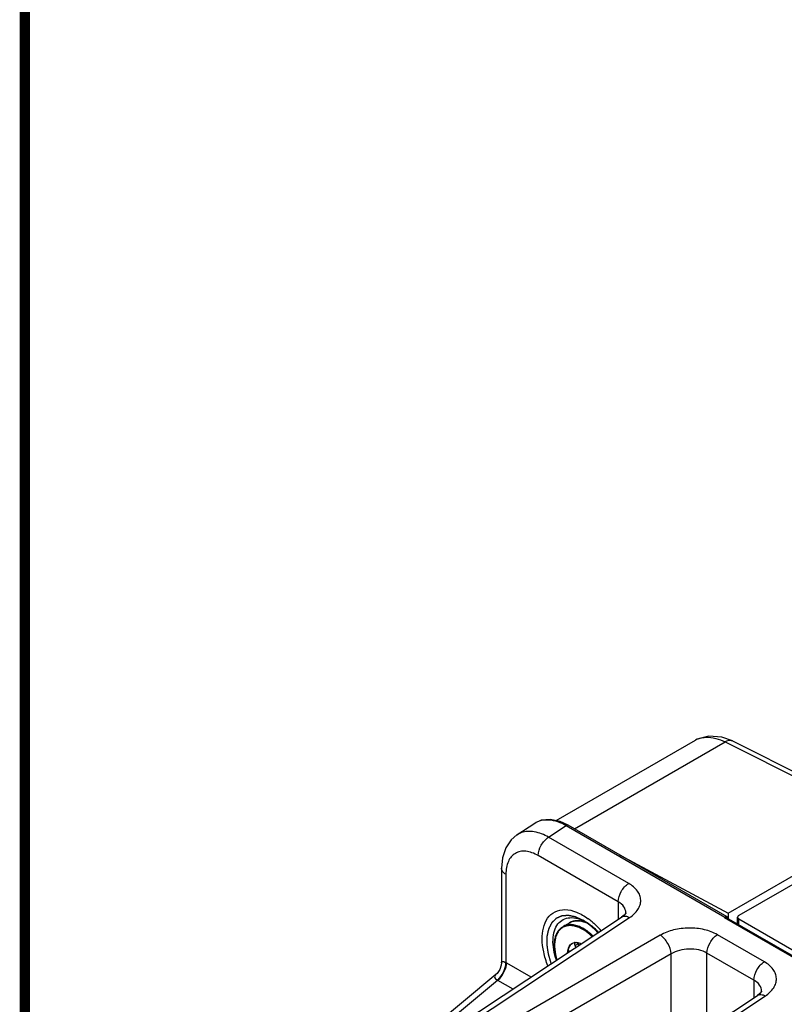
# Model space of a CAD drawing. Header units: inches. Extents: x 0 to 34, y 0 to 22.
# Tile 42 of 179: x 0.5 to 2, y 16.9 to 18.8. Entities that reach past the tile are written whole.
import ezdxf

# ---------------------------------------------------------------- set-up
doc = ezdxf.new("R2010")
doc.units = ezdxf.units.IN
doc.header["$LTSCALE"] = 1.87
doc.header["$MEASUREMENT"] = 0
doc.layers.get('0').update_dxf_attribs({"linetype": 'CONTINUOUS'})
doc.layers.add('02___PRT_ALL_AXES', color=7, linetype='CONTINUOUS')
doc.layers.add('COSMETIC', color=7, linetype='CONTINUOUS')

msp = doc.modelspace()

# ---------------------------------------------------------------- linework, layer by layer
at = {"color": 7, "linetype": 'CONTINUOUS'}
for p, q in [((1.8635, 17.0328), (8.0567, 20.6087)), ((1.8717, 17.3667), (1.8514, 17.3742)), ((1.5302, 17.2123), (1.8001, 17.3681)), ((1.5658, 17.1962), (1.8578, 17.3648)), ((1.8035, 17.37), (1.8001, 17.3681)), ((1.8578, 17.3648), (2.058, 17.2647)), ((1.8717, 17.3667), (2.072, 17.2666)), ((1.454, 17.1846), (1.4885, 17.2074)), ((1.4885, 17.2074), (1.4885, 17.2074)), ((1.5153, 17.1802), (1.5496, 17.2028)), ((1.5496, 17.2028), (1.8573, 17.0251)), ((1.8613, 17.0255), (1.5535, 17.2033)), ((1.6706, 17.0905), (1.5153, 17.1802)), ((1.6504, 17.0548), (1.4952, 17.1444)), ((1.653, 17.1458), (1.8635, 17.0328)), ((1.4239, 17.1204), (1.4239, 16.9364)), ((1.4326, 17.1083), (1.4326, 16.9372)), ((1.6504, 17.0548), (1.6504, 17.021)), ((1.6651, 17.0336), (1.6651, 17.0336)), ((1.8635, 17.0328), (1.8635, 17.022)), ((1.2761, 16.7736), (1.657, 17.0254)), ((1.2917, 16.7727), (1.6725, 17.0244)), ((1.5936, 17.0116), (1.5874, 17.0146)), ((1.8559, 17.0243), (1.8573, 17.0251)), ((1.8559, 17.0243), (3.4923, 16.0794)), ((1.8599, 17.0247), (3.4947, 16.0807)), ((1.8602, 17.0259), (1.8613, 17.0255)), ((1.8626, 17.0242), (1.863, 17.023)), ((1.8817, 17.0121), (1.8817, 17.025)), ((1.8839, 17.0108), (1.8839, 17.022)), ((1.7318, 16.9901), (1.3235, 16.7543)), ((1.5433, 17.007), (1.5433, 17.007)), ((1.5818, 17.0013), (1.5766, 17.004)), ((1.5828, 17.0031), (1.5775, 17.0058)), ((1.9337, 16.9386), (1.8426, 16.9912)), ((1.5665, 16.9702), (1.5726, 16.9737)), ((1.7527, 16.954), (1.3443, 16.7182)), ((1.7527, 16.7628), (1.7527, 16.954)), ((1.8224, 16.8089), (1.8224, 16.9555)), ((1.9135, 16.9029), (1.8224, 16.9555)), ((1.4338, 16.9366), (1.4812, 16.9092)), ((1.4133, 16.9139), (0.9929, 16.5649)), ((1.0081, 16.5638), (1.4165, 16.9029)), ((1.4165, 16.9029), (1.4206, 16.9065)), ((1.4165, 16.9029), (1.4459, 16.8859)), ((1.9135, 16.9029), (1.9135, 16.8691)), ((1.9282, 16.8817), (1.9282, 16.8817)), ((1.5392, 16.6217), (1.9201, 16.8735)), ((1.5548, 16.6208), (1.9356, 16.8725))]:
    msp.add_line(p, q, dxfattribs=at)
at = {"color": 3, "linetype": 'CONTINUOUS'}
for p, q in [((3.3743, 17.8886), (1.8839, 17.0281)), ((1.8839, 17.022), (3.6865, 15.9812))]:
    msp.add_line(p, q, dxfattribs=at)
at = {"color": 7, "linetype": 'CONTINUOUS', "const_width": 0.02}
msp.add_lwpolyline([(0.5, 21.5), (0.5, 0.5)], dxfattribs=at)
at = {"color": 7, "linetype": 'CONTINUOUS'}
for points in [[(1.8514, 17.3742), (1.8263, 17.3763), (1.8035, 17.37)], [(1.5535, 17.2033), (1.538, 17.2106), (1.5186, 17.2148), (1.5007, 17.213), (1.4885, 17.2074)], [(1.454, 17.1846), (1.4428, 17.1751), (1.4322, 17.1594), (1.4258, 17.14), (1.4239, 17.1204)], [(1.6651, 17.0336), (1.6649, 17.0331), (1.662, 17.0293), (1.657, 17.0254)], [(1.4239, 16.9364), (1.4236, 16.9321), (1.4209, 16.9236), (1.4156, 16.916), (1.4133, 16.9139)], [(1.9282, 16.8817), (1.928, 16.8812), (1.925, 16.8774), (1.9201, 16.8735)]]:
    msp.add_lwpolyline(points, dxfattribs=at)
for centre, radius, start, end in [((1.8214, 17.3313), 0.0425, 107.0204, 119.9398), ((1.476, 17.1512), 0.04, 108.9604, 123.2903), ((1.5657, 16.9611), 0.0577, 67.9587, 69.0996), ((1.5651, 16.958), 0.0612, 64.4332, 68.4858), ((1.5125, 16.9134), 0.1348, 49.4639, 53.7091), ((1.5595, 16.9479), 0.0723, 59.9906, 61.836), ((1.489, 16.8883), 0.1693, 40.9219, 44.0614), ((1.5679, 16.9621), 0.0139, 117.574, 120.0013), ((1.5684, 16.9601), 0.0159, 96.5651, 100.9617), ((1.5677, 16.9741), 0.002, 119.9685, 123.6425), ((1.4069, 16.8901), 0.0537, 59.9923, 61.4683), ((1.4048, 16.884), 0.0222, 57.9933, 59.7564)]:
    msp.add_arc(centre, radius, start, end, dxfattribs=at)
for points, knots in [([(1.8089, 17.372), (1.8125, 17.3731), (1.8291, 17.3759), (1.8462, 17.3706), (1.8578, 17.3648)], [0, 0, 0, 0, 0.22406, 1, 1, 1, 1]), ([(1.8717, 17.3667), (1.8707, 17.3672), (1.866, 17.3686), (1.8609, 17.3667), (1.8578, 17.3648)], [0, 0, 0, 0, 0.222633, 1, 1, 1, 1]), ([(1.4885, 17.2074), (1.4924, 17.21), (1.5015, 17.2138), (1.5169, 17.2147), (1.5334, 17.211), (1.5442, 17.2059), (1.5496, 17.2028)], [0, 0, 0, 0, 0.217857, 0.450091, 0.70908, 1, 1, 1, 1]), ([(1.5535, 17.2033), (1.5532, 17.2034), (1.5519, 17.2039), (1.5505, 17.2034), (1.5496, 17.2028)], [0, 0, 0, 0, 0.219053, 1, 1, 1, 1]), ([(1.5153, 17.1802), (1.5067, 17.185), (1.4897, 17.1922), (1.4707, 17.1917), (1.463, 17.189)], [0, 0, 0, 0, 0.546362, 1, 1, 1, 1]), ([(1.4952, 17.1444), (1.4952, 17.1514), (1.4999, 17.1653), (1.5093, 17.1765), (1.5153, 17.1802)], [0, 0, 0, 0, 0.497764, 1, 1, 1, 1]), ([(1.4952, 17.1444), (1.4913, 17.1467), (1.4835, 17.1504), (1.4717, 17.1532), (1.4605, 17.153), (1.4506, 17.1494), (1.4425, 17.1426), (1.4367, 17.133), (1.4332, 17.1213), (1.4326, 17.1128), (1.4326, 17.1083)], [0, 0, 0, 0, 0.144888, 0.274542, 0.391127, 0.50001, 0.608892, 0.725471, 0.855119, 1, 1, 1, 1]), ([(1.4326, 17.1083), (1.4301, 17.1097), (1.4259, 17.1129), (1.4239, 17.1181), (1.4239, 17.1204)], [0, 0, 0, 0, 0.550768, 1, 1, 1, 1]), ([(1.6504, 17.0548), (1.6504, 17.0618), (1.6551, 17.0757), (1.6646, 17.0868), (1.6706, 17.0905)], [0, 0, 0, 0, 0.497765, 1, 1, 1, 1]), ([(1.6725, 17.0244), (1.6788, 17.0285), (1.6871, 17.036), (1.6931, 17.0487), (1.6944, 17.0581), (1.6926, 17.0675), (1.6859, 17.0798), (1.6771, 17.0868), (1.6706, 17.0905)], [0, 0, 0, 0, 0.271477, 0.389246, 0.500189, 0.611092, 0.72876, 1, 1, 1, 1]), ([(1.6651, 17.0336), (1.6651, 17.0377), (1.6619, 17.0467), (1.6546, 17.0524), (1.6504, 17.0548)], [0, 0, 0, 0, 0.456859, 1, 1, 1, 1]), ([(1.5135, 17.023), (1.5172, 17.0282), (1.5273, 17.0373), (1.5482, 17.0412), (1.5709, 17.0357), (1.5851, 17.0273), (1.5923, 17.0221)], [0, 0, 0, 0, 0.218158, 0.440523, 0.697375, 1, 1, 1, 1]), ([(1.5139, 16.9308), (1.5105, 16.9395), (1.5052, 16.9567), (1.5013, 16.988), (1.5056, 17.0117), (1.5135, 17.023)], [0, 0, 0, 0, 0.2952, 0.564929, 1, 1, 1, 1]), ([(1.5304, 16.942), (1.5261, 16.9548), (1.5222, 16.9742), (1.5257, 16.9983), (1.5324, 17.0122), (1.5433, 17.0215), (1.5573, 17.0251), (1.5728, 17.0229), (1.5828, 17.0184), (1.5879, 17.0155)], [0, 0, 0, 0, 0.308039, 0.437053, 0.548833, 0.650135, 0.752641, 0.867411, 1, 1, 1, 1]), ([(1.5775, 17.0058), (1.5745, 17.0073), (1.5685, 17.0095), (1.5593, 17.011), (1.5508, 17.0103), (1.5456, 17.0083), (1.5433, 17.007)], [0, 0, 0, 0, 0.284149, 0.54144, 0.776952, 1, 1, 1, 1]), ([(1.5766, 17.004), (1.5737, 17.0053), (1.568, 17.0075), (1.5593, 17.009), (1.5511, 17.0085), (1.5462, 17.0068), (1.5439, 17.0056)], [0, 0, 0, 0, 0.283479, 0.540994, 0.777059, 1, 1, 1, 1]), ([(1.5561, 17.0144), (1.5583, 17.0157), (1.563, 17.0176), (1.5708, 17.0185), (1.5792, 17.0177), (1.5847, 17.016), (1.5875, 17.0149)], [0, 0, 0, 0, 0.229233, 0.46769, 0.722962, 1, 1, 1, 1]), ([(1.5863, 17.015), (1.5836, 17.016), (1.5782, 17.0176), (1.5702, 17.0184), (1.5627, 17.0174), (1.5582, 17.0156), (1.5561, 17.0144)], [0, 0, 0, 0, 0.27936, 0.535272, 0.77277, 1, 1, 1, 1]), ([(1.612, 16.9957), (1.6101, 16.9978), (1.6027, 17.0052), (1.5944, 17.0117), (1.5879, 17.0155)], [0, 0, 0, 0, 0.273553, 1, 1, 1, 1]), ([(1.6001, 17.0159), (1.601, 17.0151), (1.6046, 17.0119), (1.6081, 17.0086), (1.6107, 17.006)], [0, 0, 0, 0, 0.245748, 1, 1, 1, 1]), ([(1.657, 17.0254), (1.659, 17.0267), (1.6647, 17.0278), (1.6699, 17.0258), (1.6725, 17.0244)], [0, 0, 0, 0, 0.446276, 1, 1, 1, 1]), ([(1.857, 17.025), (1.8573, 17.0252), (1.8582, 17.0257), (1.8594, 17.026), (1.8602, 17.0259)], [0, 0, 0, 0, 0.276177, 1, 1, 1, 1]), ([(1.857, 17.025), (1.8573, 17.0251), (1.8583, 17.0252), (1.8593, 17.025), (1.8599, 17.0247)], [0, 0, 0, 0, 0.26691, 1, 1, 1, 1]), ([(1.5311, 16.9421), (1.529, 16.9489), (1.5262, 16.9622), (1.5264, 16.9786), (1.5294, 16.9899), (1.5328, 16.997), (1.5374, 17.0029), (1.5413, 17.0058), (1.5433, 17.007)], [0, 0, 0, 0, 0.302041, 0.568334, 0.687086, 0.797062, 0.900347, 1, 1, 1, 1]), ([(1.5439, 17.0056), (1.5419, 17.0046), (1.5381, 17.0019), (1.5335, 16.9964), (1.53, 16.9896), (1.5269, 16.9785), (1.5265, 16.9622), (1.5293, 16.9491), (1.5313, 16.9423)], [0, 0, 0, 0, 0.097758, 0.199145, 0.307763, 0.425975, 0.693718, 1, 1, 1, 1]), ([(1.5997, 16.9875), (1.5982, 16.9889), (1.5927, 16.994), (1.5866, 16.9985), (1.5818, 17.0013)], [0, 0, 0, 0, 0.262471, 1, 1, 1, 1]), ([(1.6014, 16.9887), (1.5999, 16.9901), (1.5942, 16.9955), (1.5878, 17.0002), (1.5828, 17.0031)], [0, 0, 0, 0, 0.262658, 1, 1, 1, 1]), ([(1.8426, 16.9912), (1.8348, 16.9957), (1.8166, 17.0022), (1.7875, 17.0052), (1.7582, 17.0016), (1.7398, 16.9948), (1.7318, 16.9901)], [0, 0, 0, 0, 0.235223, 0.495805, 0.758657, 1, 1, 1, 1]), ([(1.7527, 16.954), (1.7525, 16.9611), (1.7474, 16.975), (1.7379, 16.9864), (1.7318, 16.9901)], [0, 0, 0, 0, 0.499993, 1, 1, 1, 1]), ([(1.8224, 16.9555), (1.8224, 16.9625), (1.8271, 16.9763), (1.8366, 16.9875), (1.8426, 16.9912)], [0, 0, 0, 0, 0.497764, 1, 1, 1, 1]), ([(1.5523, 16.9563), (1.5524, 16.9583), (1.5528, 16.962), (1.5545, 16.9671), (1.5572, 16.9713), (1.5596, 16.9733), (1.5609, 16.9741)], [0, 0, 0, 0, 0.287538, 0.545978, 0.780079, 1, 1, 1, 1]), ([(1.5604, 16.9737), (1.5592, 16.9729), (1.5571, 16.9708), (1.5548, 16.9668), (1.5533, 16.962), (1.5529, 16.9585), (1.5529, 16.9567)], [0, 0, 0, 0, 0.220182, 0.455702, 0.714437, 1, 1, 1, 1]), ([(1.5614, 16.9743), (1.5618, 16.9745), (1.563, 16.9751), (1.5644, 16.9755), (1.5654, 16.9757)], [0, 0, 0, 0, 0.24733, 1, 1, 1, 1]), ([(1.5665, 16.9758), (1.5662, 16.9755), (1.5657, 16.9748), (1.5655, 16.9734), (1.5658, 16.9718), (1.5662, 16.9707), (1.5665, 16.9702)], [0, 0, 0, 0, 0.191482, 0.41428, 0.685238, 1, 1, 1, 1]), ([(1.5666, 16.9759), (1.5675, 16.976), (1.5716, 16.9761), (1.5756, 16.9749), (1.5785, 16.9737)], [0, 0, 0, 0, 0.229338, 1, 1, 1, 1]), ([(1.5748, 16.971), (1.5741, 16.9721), (1.5725, 16.9741), (1.5704, 16.9755), (1.5692, 16.9759)], [0, 0, 0, 0, 0.528256, 1, 1, 1, 1]), ([(1.5546, 16.9585), (1.5543, 16.9583), (1.5537, 16.9578), (1.5533, 16.9571), (1.5532, 16.9568)], [0, 0, 0, 0, 0.488842, 1, 1, 1, 1]), ([(1.5564, 16.9589), (1.5562, 16.9589), (1.5556, 16.9589), (1.555, 16.9587), (1.5546, 16.9585)], [0, 0, 0, 0, 0.264798, 1, 1, 1, 1]), ([(1.568, 16.9665), (1.568, 16.9668), (1.5676, 16.9681), (1.567, 16.9693), (1.5665, 16.9702)], [0, 0, 0, 0, 0.238534, 1, 1, 1, 1]), ([(1.8224, 16.9555), (1.8175, 16.9583), (1.8061, 16.9624), (1.7877, 16.964), (1.7692, 16.9615), (1.7577, 16.957), (1.7527, 16.954)], [0, 0, 0, 0, 0.234663, 0.494648, 0.757521, 1, 1, 1, 1]), ([(1.4201, 16.9071), (1.424, 16.9113), (1.43, 16.9208), (1.4327, 16.9319), (1.4326, 16.9372)], [0, 0, 0, 0, 0.517081, 1, 1, 1, 1]), ([(1.4206, 16.9065), (1.4246, 16.9107), (1.4308, 16.9201), (1.4338, 16.9312), (1.4338, 16.9366)], [0, 0, 0, 0, 0.518773, 1, 1, 1, 1]), ([(1.4239, 16.9364), (1.4239, 16.937), (1.4241, 16.9382), (1.4259, 16.9394), (1.429, 16.9389), (1.4312, 16.9379), (1.4326, 16.9372)], [0, 0, 0, 0, 0.160616, 0.314911, 0.564276, 1, 1, 1, 1]), ([(1.9135, 16.9029), (1.9135, 16.9099), (1.9182, 16.9238), (1.9277, 16.9349), (1.9337, 16.9386)], [0, 0, 0, 0, 0.497765, 1, 1, 1, 1]), ([(1.9356, 16.8725), (1.9419, 16.8766), (1.9502, 16.8841), (1.9562, 16.8968), (1.9575, 16.9062), (1.9557, 16.9156), (1.9489, 16.9279), (1.9402, 16.9349), (1.9337, 16.9386)], [0, 0, 0, 0, 0.271477, 0.389246, 0.500189, 0.611092, 0.72876, 1, 1, 1, 1]), ([(1.4133, 16.9139), (1.4126, 16.9133), (1.4113, 16.912), (1.41, 16.9074), (1.4136, 16.9045), (1.4159, 16.9032)], [0, 0, 0, 0, 0.212988, 0.405663, 1, 1, 1, 1]), ([(1.9282, 16.8817), (1.9282, 16.8858), (1.9249, 16.8948), (1.9177, 16.9005), (1.9135, 16.9029)], [0, 0, 0, 0, 0.456859, 1, 1, 1, 1]), ([(1.9201, 16.8735), (1.9221, 16.8748), (1.9278, 16.8759), (1.933, 16.8739), (1.9356, 16.8725)], [0, 0, 0, 0, 0.446276, 1, 1, 1, 1])]:
    msp.add_open_spline(points, degree=3, knots=knots, dxfattribs=at)
at = {"color": 3, "linetype": 'CONTINUOUS'}
for points, knots in [([(1.8839, 17.0281), (1.8835, 17.0279), (1.8825, 17.0272), (1.8817, 17.0259), (1.8817, 17.025)], [0, 0, 0, 0, 0.294959, 1, 1, 1, 1]), ([(1.8817, 17.025), (1.8817, 17.0247), (1.8819, 17.0234), (1.883, 17.0225), (1.8839, 17.022)], [0, 0, 0, 0, 0.220863, 1, 1, 1, 1])]:
    msp.add_open_spline(points, degree=3, knots=knots, dxfattribs=at)
at = {"color": 7, "linetype": 'CONTINUOUS'}
for points in [[(1.5875, 17.0149), (1.5875, 17.0149), (1.5875, 17.0149), (1.5876, 17.0149)], [(1.8613, 17.0255), (1.8619, 17.0252), (1.8623, 17.0247), (1.8626, 17.0242)], [(1.4159, 16.9032), (1.4174, 16.9044), (1.4188, 16.9057), (1.4201, 16.9071)]]:
    msp.add_open_spline(points, degree=3, dxfattribs=at)
at = {"layer": '02___PRT_ALL_AXES', "color": 7, "linetype": 'CONTINUOUS'}
msp.add_line((1.5433, 17.007), (1.5561, 17.0144), dxfattribs=at)
at = {"layer": 'COSMETIC', "color": 7, "linetype": 'CONTINUOUS'}
for p, q in [((1.5847, 17.0172), (1.5818, 17.019)), ((1.5955, 17.0095), (1.5935, 17.0111)), ((1.6048, 17.0012), (1.6041, 17.0019)), ((1.6109, 16.9949), (1.6048, 17.0012))]:
    msp.add_line(p, q, dxfattribs=at)
for points, knots in [([(1.5818, 17.019), (1.581, 17.0193), (1.5795, 17.02), (1.5773, 17.0211), (1.5754, 17.0219), (1.5739, 17.0226), (1.5728, 17.0231), (1.5717, 17.0236), (1.5705, 17.0241), (1.5696, 17.0246), (1.5689, 17.0249), (1.5684, 17.0251), (1.5681, 17.0253), (1.5679, 17.0254), (1.5677, 17.0254), (1.5676, 17.0255), (1.5675, 17.0255), (1.5675, 17.0256), (1.5674, 17.0256), (1.5674, 17.0256), (1.5673, 17.0256), (1.5671, 17.0256), (1.5669, 17.0257), (1.5667, 17.0257), (1.5664, 17.0258), (1.566, 17.0259), (1.5656, 17.026), (1.565, 17.0261), (1.5645, 17.0262), (1.5638, 17.0263), (1.5629, 17.0265), (1.5615, 17.0268), (1.56, 17.0271), (1.5586, 17.0274), (1.5575, 17.0276), (1.5565, 17.0279), (1.5556, 17.0281), (1.5549, 17.0282), (1.5546, 17.0283), (1.5543, 17.0283), (1.5541, 17.0284), (1.5539, 17.0284), (1.5538, 17.0284), (1.5537, 17.0285), (1.5536, 17.0284), (1.5535, 17.0284), (1.5534, 17.0284), (1.5532, 17.0284), (1.553, 17.0284), (1.5527, 17.0284), (1.5523, 17.0283), (1.5518, 17.0283), (1.5511, 17.0283), (1.5503, 17.0282), (1.5494, 17.0281), (1.5484, 17.028), (1.5474, 17.028), (1.5464, 17.0279), (1.5454, 17.0278), (1.5444, 17.0277), (1.5436, 17.0277), (1.543, 17.0276), (1.5425, 17.0276), (1.5421, 17.0276), (1.5418, 17.0275), (1.5415, 17.0275), (1.5414, 17.0275), (1.5413, 17.0275), (1.5412, 17.0275), (1.5411, 17.0275), (1.541, 17.0275), (1.5409, 17.0274), (1.5408, 17.0273), (1.5406, 17.0273), (1.5404, 17.0272), (1.5401, 17.027), (1.5396, 17.0268), (1.5389, 17.0265), (1.538, 17.0261), (1.5372, 17.0258), (1.536, 17.0252), (1.5349, 17.0247), (1.5337, 17.0242), (1.533, 17.0239), (1.5324, 17.0237), (1.532, 17.0235), (1.5316, 17.0233), (1.5312, 17.0231), (1.5309, 17.023), (1.5307, 17.0229), (1.5305, 17.0228), (1.5303, 17.0227), (1.5302, 17.0227), (1.5301, 17.0227), (1.5301, 17.0227), (1.5301, 17.0226), (1.53, 17.0226), (1.53, 17.0225), (1.5299, 17.0225), (1.5298, 17.0224), (1.5297, 17.0223), (1.5295, 17.0221), (1.5292, 17.0218), (1.5288, 17.0214), (1.5282, 17.0208), (1.5276, 17.0202), (1.5267, 17.0193), (1.5258, 17.0184), (1.5249, 17.0175), (1.5242, 17.0169), (1.5236, 17.0163), (1.5232, 17.0159), (1.5228, 17.0156), (1.5225, 17.0153), (1.5222, 17.015), (1.522, 17.0148), (1.5219, 17.0146), (1.5217, 17.0145), (1.5217, 17.0144), (1.5216, 17.0144), (1.5215, 17.0143), (1.5215, 17.0143), (1.5215, 17.0143), (1.5215, 17.0142), (1.5215, 17.0142), (1.5214, 17.0141), (1.5214, 17.014), (1.5213, 17.0139), (1.5212, 17.0138), (1.5211, 17.0136), (1.521, 17.0133), (1.5208, 17.0129), (1.5205, 17.0125), (1.5203, 17.012), (1.52, 17.0114), (1.5196, 17.0106), (1.5191, 17.0097), (1.5185, 17.0085), (1.5179, 17.0073), (1.5172, 17.0061), (1.5167, 17.0052), (1.5164, 17.0045), (1.516, 17.0039), (1.5158, 17.0035), (1.5157, 17.0032), (1.5156, 17.0031), (1.5156, 17.0029), (1.5155, 17.0029), (1.5155, 17.0028), (1.5154, 17.0027), (1.5154, 17.0027), (1.5154, 17.0026), (1.5154, 17.0026), (1.5154, 17.0024), (1.5153, 17.0022), (1.5152, 17.0019), (1.5152, 17.0016), (1.5151, 17.0012), (1.515, 17.0008), (1.5149, 17.0002), (1.5147, 16.9997), (1.5146, 16.9989), (1.5143, 16.998), (1.514, 16.9965), (1.5137, 16.995), (1.5133, 16.9935), (1.5131, 16.9924), (1.5128, 16.9913), (1.5126, 16.9903), (1.5125, 16.9897), (1.5124, 16.9893), (1.5123, 16.989), (1.5123, 16.9888), (1.5122, 16.9886), (1.5122, 16.9885), (1.5121, 16.9883), (1.5121, 16.9882), (1.5121, 16.9881), (1.5121, 16.988), (1.5121, 16.9877), (1.5121, 16.9872), (1.5121, 16.9865), (1.5121, 16.9859), (1.5121, 16.985), (1.5121, 16.9839), (1.512, 16.9826), (1.512, 16.9813), (1.512, 16.98), (1.512, 16.9787), (1.5119, 16.9773), (1.5119, 16.976), (1.5119, 16.9749), (1.5119, 16.9741), (1.5119, 16.9734), (1.5119, 16.9728), (1.5119, 16.9723), (1.5119, 16.9719), (1.5118, 16.9718), (1.5118, 16.9717), (1.5118, 16.9716), (1.5119, 16.9714), (1.5119, 16.9713), (1.5119, 16.971), (1.512, 16.9707), (1.512, 16.9704), (1.5121, 16.9699), (1.5122, 16.9691), (1.5124, 16.968), (1.5127, 16.9661), (1.513, 16.9638), (1.5134, 16.9614), (1.5136, 16.9596), (1.5139, 16.9582), (1.514, 16.957), (1.5142, 16.9561), (1.5143, 16.9555), (1.5143, 16.955), (1.5144, 16.9547), (1.5144, 16.9543), (1.5145, 16.954), (1.5145, 16.9538), (1.5145, 16.9537), (1.5145, 16.9536), (1.5146, 16.9535), (1.5146, 16.9534), (1.5147, 16.9532), (1.5148, 16.9529), (1.5149, 16.9524), (1.5151, 16.9518), (1.5154, 16.9508), (1.5157, 16.9496), (1.5162, 16.9481), (1.5166, 16.9466), (1.5171, 16.9452), (1.5176, 16.9432), (1.5184, 16.9408), (1.5192, 16.9378), (1.5198, 16.9359), (1.5201, 16.9349)], [0, 0, 0, 0, 0.015625, 0.03125, 0.046875, 0.054688, 0.0625, 0.070312, 0.078125, 0.085938, 0.089844, 0.09375, 0.095703, 0.09668, 0.097656, 0.098633, 0.099121, 0.099609, 0.100098, 0.100342, 0.100586, 0.101562, 0.103516, 0.105469, 0.107422, 0.109375, 0.113281, 0.117188, 0.121094, 0.125, 0.132812, 0.140625, 0.15625, 0.164062, 0.171875, 0.179688, 0.1875, 0.191406, 0.193359, 0.195312, 0.197266, 0.198242, 0.199219, 0.200195, 0.200684, 0.201172, 0.202148, 0.203125, 0.205078, 0.207031, 0.210938, 0.214844, 0.21875, 0.226562, 0.234375, 0.242188, 0.25, 0.257812, 0.265625, 0.273438, 0.28125, 0.285156, 0.289062, 0.292969, 0.294922, 0.296875, 0.297852, 0.298828, 0.299316, 0.299805, 0.300781, 0.301758, 0.302734, 0.304688, 0.306641, 0.308594, 0.3125, 0.320312, 0.328125, 0.335938, 0.34375, 0.359375, 0.367188, 0.375, 0.378906, 0.382812, 0.386719, 0.390625, 0.392578, 0.394531, 0.396484, 0.398438, 0.399414, 0.399658, 0.399902, 0.400391, 0.400879, 0.401367, 0.402344, 0.40332, 0.404297, 0.40625, 0.410156, 0.414062, 0.421875, 0.429688, 0.4375, 0.453125, 0.460938, 0.46875, 0.476562, 0.480469, 0.484375, 0.488281, 0.492188, 0.494141, 0.496094, 0.49707, 0.498047, 0.499023, 0.499512, 0.499756, 0.5, 0.500244, 0.500488, 0.500977, 0.501953, 0.50293, 0.503906, 0.505859, 0.507812, 0.511719, 0.515625, 0.519531, 0.523438, 0.53125, 0.539062, 0.546875, 0.5625, 0.570312, 0.578125, 0.585938, 0.589844, 0.59375, 0.595703, 0.59668, 0.597656, 0.598633, 0.599121, 0.599609, 0.600098, 0.600342, 0.600586, 0.601562, 0.603516, 0.605469, 0.607422, 0.609375, 0.613281, 0.617188, 0.621094, 0.625, 0.632812, 0.640625, 0.65625, 0.664062, 0.671875, 0.679688, 0.6875, 0.691406, 0.693359, 0.695312, 0.697266, 0.698242, 0.699219, 0.700195, 0.700684, 0.701172, 0.702148, 0.703125, 0.707031, 0.710938, 0.714844, 0.71875, 0.726562, 0.734375, 0.742188, 0.75, 0.757812, 0.765625, 0.773438, 0.78125, 0.785156, 0.789062, 0.792969, 0.796875, 0.797852, 0.798828, 0.799316, 0.799805, 0.800781, 0.801758, 0.802734, 0.804688, 0.806641, 0.808594, 0.8125, 0.820312, 0.828125, 0.84375, 0.859375, 0.867188, 0.875, 0.882812, 0.886719, 0.890625, 0.892578, 0.894531, 0.896484, 0.898438, 0.899414, 0.899902, 0.900391, 0.900879, 0.901367, 0.902344, 0.904297, 0.90625, 0.910156, 0.914062, 0.921875, 0.929688, 0.9375, 0.945312, 0.953125, 0.96875, 0.984375, 1, 1, 1, 1]), ([(1.5935, 17.0111), (1.5931, 17.0114), (1.5926, 17.0117), (1.5921, 17.0122), (1.5917, 17.0124), (1.5913, 17.0128), (1.5908, 17.0131), (1.5905, 17.0134), (1.5901, 17.0136), (1.5897, 17.0139), (1.5894, 17.0141), (1.5891, 17.0143), (1.5888, 17.0145), (1.5884, 17.0148), (1.5881, 17.015), (1.5877, 17.0153), (1.5873, 17.0155), (1.5869, 17.0158), (1.5864, 17.0161), (1.5861, 17.0164), (1.5855, 17.0167), (1.5851, 17.017), (1.5847, 17.0172)], [0, 0, 0, 0, 0.125, 0.15625, 0.1875, 0.25, 0.3125, 0.34375, 0.375, 0.4375, 0.46875, 0.5, 0.53125, 0.5625, 0.625, 0.65625, 0.6875, 0.75, 0.8125, 0.84375, 0.875, 1, 1, 1, 1]), ([(1.6041, 17.0019), (1.6037, 17.0022), (1.6032, 17.0027), (1.6025, 17.0034), (1.602, 17.0039), (1.6015, 17.0044), (1.6009, 17.0049), (1.6004, 17.0053), (1.5999, 17.0058), (1.5993, 17.0063), (1.5988, 17.0067), (1.5983, 17.0072), (1.5978, 17.0076), (1.5975, 17.0079), (1.5972, 17.0081), (1.5971, 17.0082), (1.5969, 17.0084), (1.5965, 17.0086), (1.5961, 17.009), (1.5957, 17.0093), (1.5955, 17.0095)], [0, 0, 0, 0, 0.125, 0.1875, 0.25, 0.3125, 0.375, 0.4375, 0.5, 0.5625, 0.625, 0.6875, 0.75, 0.78125, 0.8125, 0.828125, 0.84375, 0.875, 0.9375, 1, 1, 1, 1])]:
    msp.add_open_spline(points, degree=3, knots=knots, dxfattribs=at)

doc.saveas('drawing.dxf')
